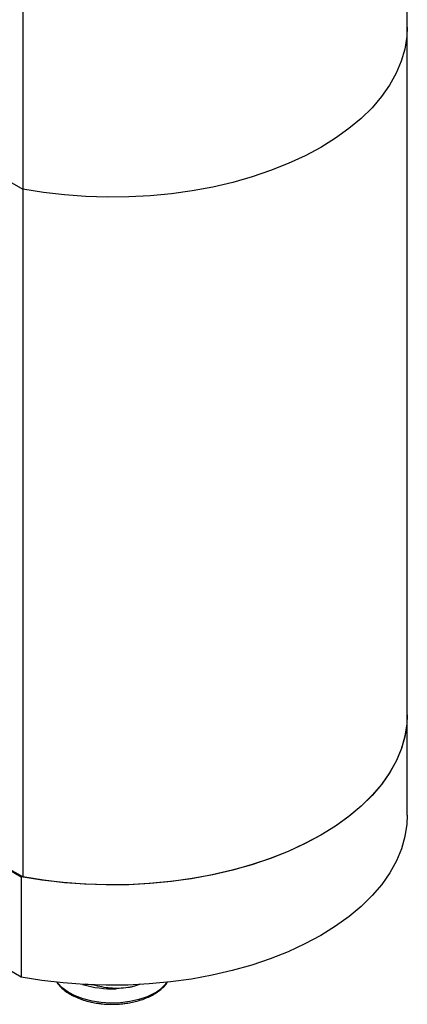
# Model space of a CAD drawing. Header units: millimetres. Extents: x 53 to 387, y 29 to 391.
# Tile 7 of 9: x 101 to 129, y 283 to 353. Entities that reach past the tile are written whole.
import ezdxf

# ---------------------------------------------------------------- set-up
doc = ezdxf.new("R2010")
doc.units = ezdxf.units.MM

msp = doc.modelspace()

# ---------------------------------------------------------------- linework, layer by layer
at = {"color": 7, "linetype": 'Continuous', "lineweight": 25}
for p, q in [((128.513, 352.75), (128.513, 370.632)), ((101.151, 359.079), (101.151, 341.196)), ((128.513, 303.757), (128.513, 352.75)), ((100.376, 341.643), (101.151, 341.196)), ((101.151, 341.196), (101.151, 292.204)), ((128.513, 296.612), (128.513, 303.757)), ((101.151, 292.204), (87.499, 300.085)), ((87.533, 300.024), (101.046, 292.223)), ((101.046, 285.078), (87.533, 292.88)), ((101.046, 292.223), (101.046, 285.078)), ((106.208, 284.501), (105.588, 284.563)), ((106.208, 284.513), (106.208, 284.501))]:
    msp.add_line(p, q, dxfattribs=at)
at = {"color": 7, "linetype": 'Continuous', "lineweight": 25, "flags": 128}
for points in [[(128.513, 352.75), (128.479, 352.064), (128.337, 351.184), (128.084, 350.313), (127.722, 349.455), (127.253, 348.614), (126.679, 347.795), (126.003, 347.003), (125.229, 346.241), (124.361, 345.513), (123.404, 344.824), (122.362, 344.177), (121.241, 343.576), (120.048, 343.023), (118.787, 342.522), (117.468, 342.075), (116.095, 341.685), (114.676, 341.354), (113.22, 341.083), (111.733, 340.874), (110.224, 340.728), (108.701, 340.646), (107.171, 340.628), (105.643, 340.675), (104.125, 340.785), (102.625, 340.96), (101.151, 341.196)], [(128.513, 352.75), (128.479, 352.064), (128.337, 351.184), (128.084, 350.313), (127.722, 349.455), (127.253, 348.614), (126.679, 347.795), (126.003, 347.003), (125.229, 346.241), (124.361, 345.513), (123.404, 344.824), (122.362, 344.177), (121.241, 343.576), (120.048, 343.023), (118.787, 342.522), (117.468, 342.075), (116.095, 341.685), (114.676, 341.354), (113.22, 341.083), (111.733, 340.874), (110.224, 340.728), (108.701, 340.646), (107.171, 340.628), (105.643, 340.675), (104.125, 340.785), (102.625, 340.96), (101.151, 341.196)], [(128.513, 303.757), (128.483, 303.113), (128.345, 302.229), (128.096, 301.354), (127.736, 300.491), (127.268, 299.645), (126.694, 298.822), (126.017, 298.025), (125.241, 297.259), (124.37, 296.528), (123.408, 295.835), (122.362, 295.185), (121.236, 294.581), (120.036, 294.026), (118.769, 293.523), (117.442, 293.075), (116.061, 292.684), (114.635, 292.353), (113.171, 292.083), (111.676, 291.875), (110.159, 291.731), (108.628, 291.651), (107.091, 291.637), (105.556, 291.687), (104.031, 291.802), (102.526, 291.981), (101.046, 292.223)], [(128.513, 303.757), (128.479, 303.071), (128.337, 302.192), (128.084, 301.321), (127.722, 300.462), (127.253, 299.622), (126.679, 298.803), (126.003, 298.01), (125.229, 297.248), (124.361, 296.521), (123.404, 295.832), (122.362, 295.185), (121.241, 294.583), (120.048, 294.031), (118.787, 293.53), (117.468, 293.083), (116.095, 292.693), (114.676, 292.361), (113.22, 292.09), (111.733, 291.882), (110.224, 291.736), (108.701, 291.654), (107.171, 291.636), (105.643, 291.682), (104.125, 291.793), (102.625, 291.967), (101.151, 292.204)], [(128.513, 296.612), (128.483, 295.969), (128.345, 295.085), (128.096, 294.209), (127.736, 293.346), (127.268, 292.501), (126.694, 291.677), (126.017, 290.88), (125.241, 290.114), (124.37, 289.383), (123.408, 288.69), (122.362, 288.04), (121.236, 287.436), (120.036, 286.881), (118.769, 286.378), (117.442, 285.93), (116.061, 285.539), (114.635, 285.208), (113.171, 284.938), (111.676, 284.73), (110.159, 284.586), (108.628, 284.507), (107.091, 284.492), (105.556, 284.542), (104.031, 284.657), (102.526, 284.836), (101.046, 285.078)]]:
    msp.add_lwpolyline(points, dxfattribs=at)
at = {"color": 8, "linetype": 'Continuous', "lineweight": 25, "flags": 128}
msp.add_lwpolyline([(110.521, 283.935), (109.999, 283.679), (109.413, 283.475), (108.778, 283.327), (108.11, 283.24), (107.427, 283.216), (106.746, 283.256), (106.084, 283.358), (105.46, 283.521), (104.889, 283.739), (104.385, 284.007), (103.963, 284.318), (103.633, 284.664), (103.604, 284.701)], dxfattribs=at)
at = {"color": 7, "linetype": 'Continuous', "lineweight": 25}
msp.add_arc((107.497, 291.369), 7.129, 253.03694, 272.40713, dxfattribs=at)
at = {"color": 8, "linetype": 'Continuous', "lineweight": 25}
msp.add_arc((109.154, 286.452), 2.864, 298.503, 322.31306, dxfattribs=at)
at = {"color": 7, "linetype": 'Continuous', "lineweight": 25}
for points, knots in [([(103.559, 284.738), (103.571, 284.716), (103.645, 284.581), (103.856, 284.356), (104.185, 284.069), (104.576, 283.819), (105.009, 283.607), (105.468, 283.436), (105.928, 283.31), (106.319, 283.231), (106.555, 283.201), (106.642, 283.19)], [0, 0, 0, 0, 0.026092, 0.165455, 0.303537, 0.439982, 0.574175, 0.704692, 0.82699, 0.936554, 1, 1, 1, 1]), ([(108.642, 284.327), (108.215, 284.26), (107.799, 284.252), (107.188, 284.304), (106.986, 284.332), (106.592, 284.406), (106.398, 284.45), (106.208, 284.501)], [0, 0, 0, 0, 0.5, 0.5, 0.75, 0.75, 1, 1, 1, 1]), ([(108.383, 283.189), (108.398, 283.191), (108.557, 283.208), (108.856, 283.26), (109.28, 283.356), (109.7, 283.486), (110.107, 283.649), (110.487, 283.843), (110.834, 284.068), (111.133, 284.321), (111.343, 284.542), (111.43, 284.684), (111.456, 284.725)], [0, 0, 0, 0, 0.011247, 0.116169, 0.223893, 0.33823, 0.456187, 0.576683, 0.698999, 0.822856, 0.948305, 1, 1, 1, 1]), ([(109.55, 284.578), (109.351, 284.504), (109.052, 284.393), (108.745, 284.343), (108.642, 284.327)], [0, 0, 0, 0, 0.66748, 1, 1, 1, 1]), ([(106.642, 283.19), (106.673, 283.186), (106.838, 283.163), (107.129, 283.142), (107.39, 283.138), (107.513, 283.135)], [0, 0, 0, 0, 0.1074617, 0.5802437, 1, 1, 1, 1]), ([(107.513, 283.135), (107.732, 283.14), (108.025, 283.147), (108.311, 283.181), (108.383, 283.189)], [0, 0, 0, 0, 0.750914, 1, 1, 1, 1])]:
    msp.add_open_spline(points, degree=3, knots=knots, dxfattribs=at)

doc.saveas('drawing.dxf')
